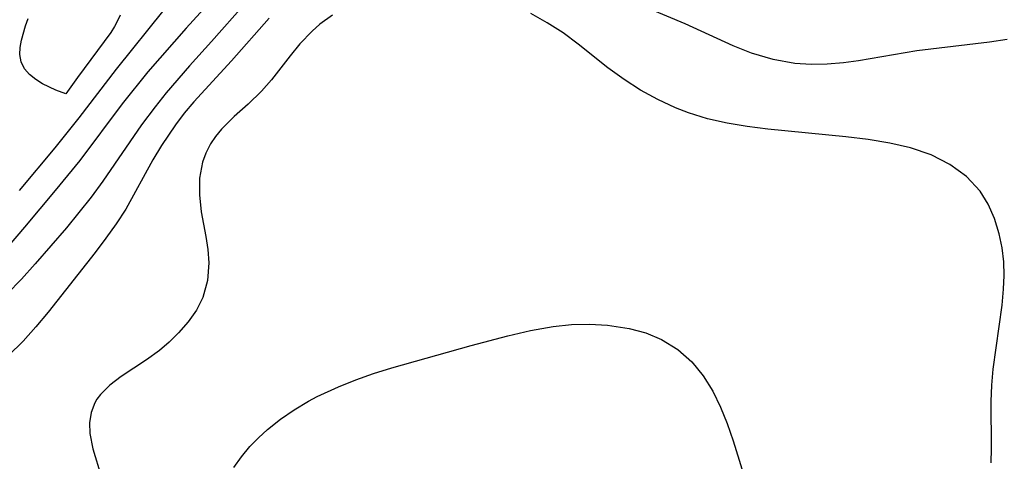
# Model space of a CAD drawing. Header units: metres. Extents: x 1073367 to 1082519, y 1569854 to 1574957.
# Tile 47 of 256: x 1074025 to 1074106, y 1572927 to 1572963. Entities that reach past the tile are written whole.
import ezdxf

# ---------------------------------------------------------------- set-up
doc = ezdxf.new("R2010")
doc.units = ezdxf.units.M
doc.layers.add('CGG_CurvaNivelLidar_v1', color=253, linetype='Continuous', lineweight=30)

msp = doc.modelspace()

# ---------------------------------------------------------------- linework, layer by layer
at = {"layer": 'CGG_CurvaNivelLidar_v1'}
for p, q in [((1074042.6436, 1572967.4205, 63), (1074038.4205, 1572962.7736, 63)), ((1074043.3048, 1572964.8199, 63.5), (1074040.511, 1572961.6685, 63.5)), ((1074079.6368, 1572963.1349, 64), (1074074.1672, 1572965.4286, 64)), ((1074036.5921, 1572964.2852, 62.5), (1074032.6508, 1572959.3973, 62.5)), ((1074068.2395, 1572963.2201, 64.5), (1074066.8902, 1572963.98, 64.5)), ((1074025.1651, 1572962.9826, 62), (1074025.3831, 1572963.5833, 62)), ((1074032.7627, 1572963.3771, 62), (1074032.5049, 1572962.9044, 62)), ((1074032.9668, 1572963.8639, 62), (1074032.7627, 1572963.3771, 62)), ((1074045.2669, 1572963.5931, 64), (1074042.1623, 1572960.0687, 64)), ((1074049.4743, 1572963.1026, 64.5), (1074048.8335, 1572962.5411, 64.5)), ((1074050.5004, 1572963.8543, 64.5), (1074049.4743, 1572963.1026, 64.5)), ((1074069.5449, 1572962.3836, 64.5), (1074068.2395, 1572963.2201, 64.5)), ((1074083.5916, 1572961.3229, 64), (1074079.6368, 1572963.1349, 64)), ((1074024.832, 1572961.7767, 62), (1074025.1651, 1572962.9826, 62)), ((1074032.2008, 1572962.4322, 62), (1074029.4484, 1572958.7098, 62)), ((1074032.5049, 1572962.9044, 62), (1074032.2008, 1572962.4322, 62)), ((1074038.4205, 1572962.7736, 63), (1074035.271, 1572959.169, 63)), ((1074048.8335, 1572962.5411, 64.5), (1074047.8234, 1572961.4867, 64.5)), ((1074070.7881, 1572961.4632, 64.5), (1074069.5449, 1572962.3836, 64.5)), ((1074024.724, 1572961.1857, 62), (1074024.832, 1572961.7767, 62)), ((1074040.511, 1572961.6685, 63.5), (1074038.6882, 1572959.6622, 63.5)), ((1074047.8234, 1572961.4867, 64.5), (1074047.0166, 1572960.5013, 64.5)), ((1074073.2457, 1572959.5034, 64.5), (1074070.7881, 1572961.4632, 64.5)), ((1074104.7563, 1572961.6218, 64), (1074098.7474, 1572960.9067, 64)), ((1074106.2324, 1572961.853, 64), (1074104.7563, 1572961.6218, 64)), ((1074024.6868, 1572960.5995, 62), (1074024.724, 1572961.1857, 62)), ((1074085.1158, 1572960.7124, 64), (1074083.5916, 1572961.3229, 64)), ((1074086.8873, 1572960.1828, 64), (1074085.1158, 1572960.7124, 64)), ((1074098.7474, 1572960.9067, 64), (1074093.95, 1572960.087, 64)), ((1074024.7951, 1572959.998, 62), (1074024.6868, 1572960.5995, 62)), ((1074025.0747, 1572959.4225, 62), (1074024.7951, 1572959.998, 62)), ((1074042.1623, 1572960.0687, 64), (1074039.0515, 1572956.6895, 64)), ((1074047.0166, 1572960.5013, 64.5), (1074045.4702, 1572958.5029, 64.5)), ((1074088.6986, 1572959.8627, 64), (1074086.8873, 1572960.1828, 64)), ((1074090.0236, 1572959.7771, 64), (1074088.6986, 1572959.8627, 64)), ((1074092.6984, 1572959.9137, 64), (1074091.3587, 1572959.7999, 64)), ((1074093.95, 1572960.087, 64), (1074092.6984, 1572959.9137, 64)), ((1074025.4856, 1572958.9495, 62), (1074025.0747, 1572959.4225, 62)), ((1074032.6508, 1572959.3973, 62.5), (1074029.5585, 1572955.3703, 62.5)), ((1074035.271, 1572959.169, 63), (1074033.1355, 1572956.5231, 63)), ((1074038.6882, 1572959.6622, 63.5), (1074036.7739, 1572957.4374, 63.5)), ((1074074.5882, 1572958.5299, 64.5), (1074073.2457, 1572959.5034, 64.5)), ((1074091.3587, 1572959.7999, 64), (1074090.0236, 1572959.7771, 64)), ((1074026.0023, 1572958.5347, 62), (1074025.4856, 1572958.9495, 62)), ((1074026.573, 1572958.1785, 62), (1074026.0023, 1572958.5347, 62)), ((1074029.4484, 1572958.7098, 62), (1074028.5, 1572957.344, 62)), ((1074045.4702, 1572958.5029, 64.5), (1074044.6579, 1572957.5678, 64.5)), ((1074075.9492, 1572957.6667, 64.5), (1074074.5882, 1572958.5299, 64.5)), ((1074027.6763, 1572957.648, 62), (1074026.573, 1572958.1785, 62)), ((1074028.5, 1572957.344, 62), (1074027.6763, 1572957.648, 62)), ((1074036.7739, 1572957.4374, 63.5), (1074035.8574, 1572956.2903, 63.5)), ((1074044.6579, 1572957.5678, 64.5), (1074043.5417, 1572956.4921, 64.5)), ((1074077.3687, 1572956.8825, 64.5), (1074075.9492, 1572957.6667, 64.5)), ((1074039.0515, 1572956.6895, 64), (1074038.2731, 1572955.7553, 64)), ((1074078.8415, 1572956.1924, 64.5), (1074077.3687, 1572956.8825, 64.5)), ((1074033.1355, 1572956.5231, 63), (1074029.6336, 1572951.8624, 63)), ((1074035.8574, 1572956.2903, 63.5), (1074034.733, 1572954.7863, 63.5)), ((1074043.5417, 1572956.4921, 64.5), (1074042.4026, 1572955.4769, 64.5)), ((1074079.8946, 1572955.781, 64.5), (1074078.8415, 1572956.1924, 64.5)), ((1074081.4698, 1572955.3032, 64.5), (1074079.8946, 1572955.781, 64.5)), ((1074029.5585, 1572955.3703, 62.5), (1074027.5862, 1572952.8873, 62.5)), ((1074038.2731, 1572955.7553, 64), (1074037.5345, 1572954.7928, 64)), ((1074042.4026, 1572955.4769, 64.5), (1074041.3398, 1572954.4295, 64.5)), ((1074083.0959, 1572954.9407, 64.5), (1074081.4698, 1572955.3032, 64.5)), ((1074034.733, 1572954.7863, 63.5), (1074031.5545, 1572950.1391, 63.5)), ((1074037.5345, 1572954.7928, 64), (1074036.3782, 1572953.0845, 64)), ((1074041.3398, 1572954.4295, 64.5), (1074040.8516, 1572953.842, 64.5)), ((1074084.759, 1572954.6628, 64.5), (1074083.0959, 1572954.9407, 64.5)), ((1074086.4473, 1572954.444, 64.5), (1074084.759, 1572954.6628, 64.5)), ((1074092.9075, 1572953.8074, 64.5), (1074086.4473, 1572954.444, 64.5)), ((1074040.8516, 1572953.842, 64.5), (1074040.4261, 1572953.2161, 64.5)), ((1074094.7408, 1572953.5851, 64.5), (1074092.9075, 1572953.8074, 64.5)), ((1074096.5293, 1572953.2942, 64.5), (1074094.7408, 1572953.5851, 64.5)), ((1074027.5862, 1572952.8873, 62.5), (1074024.6465, 1572949.3743, 62.5)), ((1074036.3782, 1572953.0845, 64), (1074035.6796, 1572951.9078, 64)), ((1074040.4261, 1572953.2161, 64.5), (1074040.0389, 1572952.4613, 64.5)), ((1074098.2492, 1572952.8984, 64.5), (1074096.5293, 1572953.2942, 64.5)), ((1074099.9439, 1572952.3213, 64.5), (1074098.2492, 1572952.8984, 64.5)), ((1074029.6336, 1572951.8624, 63), (1074027.619, 1572949.3613, 63)), ((1074035.6796, 1572951.9078, 64), (1074033.4423, 1572947.836, 64)), ((1074039.7783, 1572951.7226, 64.5), (1074039.5397, 1572950.3886, 64.5)), ((1074040.0389, 1572952.4613, 64.5), (1074039.7783, 1572951.7226, 64.5)), ((1074101.4974, 1572951.5295, 64.5), (1074099.9439, 1572952.3213, 64.5)), ((1074102.8619, 1572950.5276, 64.5), (1074101.4974, 1572951.5295, 64.5)), ((1074031.5545, 1572950.1391, 63.5), (1074030.5881, 1572948.8343, 63.5)), ((1074039.5397, 1572950.3886, 64.5), (1074039.517, 1572949.0029, 64.5)), ((1074103.9869, 1572949.315, 64.5), (1074102.8619, 1572950.5276, 64.5)), ((1074027.619, 1572949.3613, 63), (1074025.0627, 1572946.3326, 63)), ((1074104.6576, 1572948.2354, 64.5), (1074103.9869, 1572949.315, 64.5)), ((1074030.5881, 1572948.8343, 63.5), (1074028.5455, 1572946.3035, 63.5)), ((1074039.517, 1572949.0029, 64.5), (1074039.6626, 1572947.6074, 64.5)), ((1074033.4423, 1572947.836, 64), (1074032.6544, 1572946.618, 64)), ((1074105.1749, 1572947.0525, 64.5), (1074104.6576, 1572948.2354, 64.5)), ((1074039.6626, 1572947.6074, 64.5), (1074040.0504, 1572945.5785, 64.5)), ((1074105.5609, 1572945.7935, 64.5), (1074105.1749, 1572947.0525, 64.5)), ((1074025.0627, 1572946.3326, 63), (1074020.7846, 1572941.3618, 63)), ((1074028.5455, 1572946.3035, 63.5), (1074025.9656, 1572943.3055, 63.5)), ((1074032.6544, 1572946.618, 64), (1074031.799, 1572945.432, 64)), ((1074031.799, 1572945.432, 64), (1074030.9002, 1572944.2643, 64)), ((1074040.0504, 1572945.5785, 64.5), (1074040.2259, 1572944.4942, 64.5)), ((1074105.7995, 1572944.6488, 64.5), (1074105.5609, 1572945.7935, 64.5)), ((1074040.2259, 1572944.4942, 64.5), (1074040.3086, 1572943.4075, 64.5)), ((1074105.937, 1572943.4711, 64.5), (1074105.7995, 1572944.6488, 64.5)), ((1074030.9002, 1572944.2643, 64), (1074027.0258, 1572939.333, 64)), ((1074025.9656, 1572943.3055, 63.5), (1074024.8193, 1572942.0441, 63.5)), ((1074040.3086, 1572943.4075, 64.5), (1074040.1982, 1572941.9458, 64.5)), ((1074105.9666, 1572942.3551, 64.5), (1074105.937, 1572943.4711, 64.5)), ((1074024.8193, 1572942.0441, 63.5), (1074023.6399, 1572940.841, 63.5)), ((1074040.1982, 1572941.9458, 64.5), (1074039.8001, 1572940.5441, 64.5)), ((1074105.9193, 1572941.2207, 64.5), (1074105.9666, 1572942.3551, 64.5)), ((1074105.7973, 1572939.8984, 64.5), (1074105.9193, 1572941.2207, 64.5)), ((1074039.8001, 1572940.5441, 64.5), (1074039.2668, 1572939.5041, 64.5)), ((1074039.2668, 1572939.5041, 64.5), (1074038.579, 1572938.5287, 64.5)), ((1074105.0671, 1572934.6102, 64.5), (1074105.7973, 1572939.8984, 64.5)), ((1074027.0258, 1572939.333, 64), (1074026.0211, 1572938.1044, 64)), ((1074026.0211, 1572938.1044, 64), (1074024.9714, 1572936.9336, 64)), ((1074038.579, 1572938.5287, 64.5), (1074037.7807, 1572937.6098, 64.5)), ((1074066.8561, 1572937.8201, 64.5), (1074068.7179, 1572938.1568, 64.5)), ((1074068.7179, 1572938.1568, 64.5), (1074070.2342, 1572938.3055, 64.5)), ((1074070.2342, 1572938.3055, 64.5), (1074071.739, 1572938.3374, 64.5)), ((1074071.739, 1572938.3374, 64.5), (1074073.22, 1572938.2545, 64.5)), ((1074073.22, 1572938.2545, 64.5), (1074075.0164, 1572937.9806, 64.5)), ((1074075.0164, 1572937.9806, 64.5), (1074076.3898, 1572937.6078, 64.5)), ((1074037.7807, 1572937.6098, 64.5), (1074037.0238, 1572936.8556, 64.5)), ((1074061.9463, 1572936.5717, 64.5), (1074064.9843, 1572937.3748, 64.5)), ((1074064.9843, 1572937.3748, 64.5), (1074066.8561, 1572937.8201, 64.5)), ((1074076.3898, 1572937.6078, 64.5), (1074077.6821, 1572937.0743, 64.5)), ((1074077.6821, 1572937.0743, 64.5), (1074079.0124, 1572936.2548, 64.5)), ((1074024.9714, 1572936.9336, 64), (1074023.7489, 1572935.7443, 64)), ((1074037.0238, 1572936.8556, 64.5), (1074036.2157, 1572936.1582, 64.5)), ((1074055.4026, 1572934.7284, 64.5), (1074061.9463, 1572936.5717, 64.5)), ((1074079.0124, 1572936.2548, 64.5), (1074080.1894, 1572935.2155, 64.5)), ((1074036.2157, 1572936.1582, 64.5), (1074035.1612, 1572935.392, 64.5)), ((1074035.1612, 1572935.392, 64.5), (1074033.0522, 1572934.0133, 64.5)), ((1074053.9075, 1572934.2555, 64.5), (1074055.4026, 1572934.7284, 64.5)), ((1074080.1894, 1572935.2155, 64.5), (1074081.1247, 1572934.0754, 64.5)), ((1074033.0522, 1572934.0133, 64.5), (1074032.1146, 1572933.3086, 64.5)), ((1074052.4341, 1572933.7403, 64.5), (1074053.9075, 1572934.2555, 64.5)), ((1074081.1247, 1572934.0754, 64.5), (1074081.9215, 1572932.7936, 64.5)), ((1074104.9482, 1572933.3006, 64.5), (1074105.0671, 1572934.6102, 64.5)), ((1074032.1146, 1572933.3086, 64.5), (1074031.3396, 1572932.5316, 64.5)), ((1074049.2406, 1572932.3505, 64.5), (1074050.9925, 1572933.1693, 64.5)), ((1074050.9925, 1572933.1693, 64.5), (1074052.4341, 1572933.7403, 64.5)), ((1074104.8988, 1572931.9517, 64.5), (1074104.9482, 1572933.3006, 64.5)), ((1074031.3396, 1572932.5316, 64.5), (1074031.0551, 1572932.1336, 64.5)), ((1074048.5295, 1572931.9701, 64.5), (1074049.2406, 1572932.3505, 64.5)), ((1074081.9215, 1572932.7936, 64.5), (1074082.553, 1572931.4941, 64.5)), ((1074030.886, 1572931.8331, 64.5), (1074030.5875, 1572931.0288, 64.5)), ((1074031.0551, 1572932.1336, 64.5), (1074030.886, 1572931.8331, 64.5)), ((1074047.3393, 1572931.2571, 64.5), (1074048.5295, 1572931.9701, 64.5)), ((1074082.553, 1572931.4941, 64.5), (1074083.099, 1572930.1236, 64.5)), ((1074104.9157, 1572928.0593, 64.5), (1074104.8988, 1572931.9517, 64.5)), ((1074030.5875, 1572931.0288, 64.5), (1074030.4543, 1572930.1758, 64.5)), ((1074046.2089, 1572930.4801, 64.5), (1074047.3393, 1572931.2571, 64.5)), ((1074030.4543, 1572930.1758, 64.5), (1074030.4707, 1572929.3011, 64.5)), ((1074045.1466, 1572929.642, 64.5), (1074046.2089, 1572930.4801, 64.5)), ((1074083.099, 1572930.1236, 64.5), (1074083.5838, 1572928.7057, 64.5)), ((1074030.4707, 1572929.3011, 64.5), (1074030.7157, 1572928.0404, 64.5)), ((1074043.6921, 1572928.2454, 64.5), (1074044.3918, 1572928.9632, 64.5)), ((1074044.3918, 1572928.9632, 64.5), (1074045.1466, 1572929.642, 64.5)), ((1074042.9826, 1572927.3909, 64.5), (1074043.6921, 1572928.2454, 64.5)), ((1074083.5838, 1572928.7057, 64.5), (1074084.7096, 1572925.1052, 64.5)), ((1074030.7157, 1572928.0404, 64.5), (1074031.4191, 1572925.79, 64.5)), ((1074042.3556, 1572926.4905, 64.5), (1074042.9826, 1572927.3909, 64.5)), ((1074104.8918, 1572926.8775, 64.5), (1074104.9157, 1572928.0593, 64.5))]:
    msp.add_line(p, q, dxfattribs=at)

doc.saveas('drawing.dxf')
